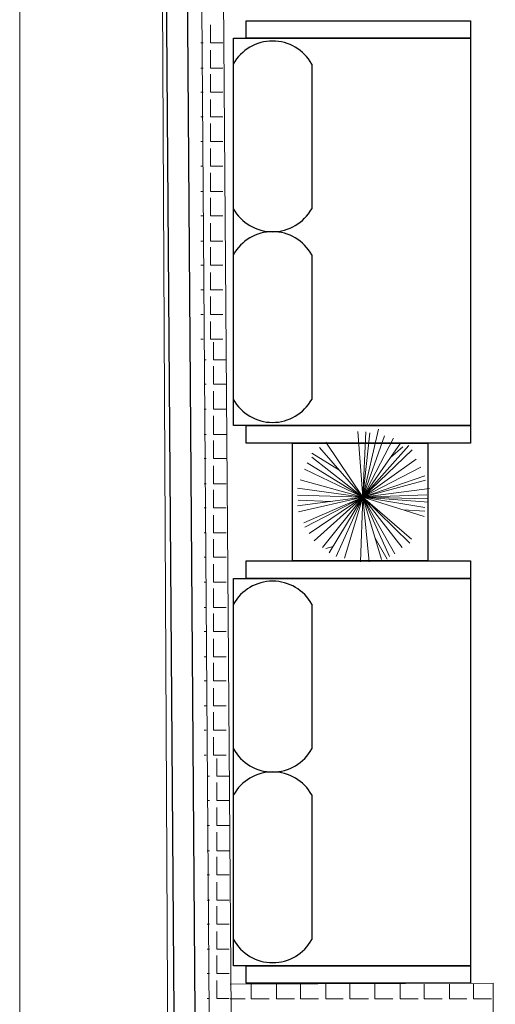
# Model space of a CAD drawing. Header units: millimetres. Extents: x 140304 to 319987, y -10756 to 142544.
# Tile 93 of 203: x 140304 to 141920, y 91685 to 95027. Entities that reach past the tile are written whole.
import ezdxf

# ---------------------------------------------------------------- set-up
doc = ezdxf.new("R2010")
doc.units = ezdxf.units.MM
doc.header["$LTSCALE"] = 10
doc.layers.get('0').update_dxf_attribs({"linetype": 'CONTINUOUS'})
doc.layers.add('A wall', color=1, linetype='CONTINUOUS', lineweight=15)
doc.layers.add('T', color=2, linetype='CONTINUOUS', lineweight=20)
doc.layers.add('furn', color=7, linetype='CONTINUOUS', true_color=0x9c9c9c)
doc.layers.add('hatch', color=7, linetype='CONTINUOUS', lineweight=0, true_color=0x919191)
doc.layers.add('TREE', color=7, linetype='CONTINUOUS', lineweight=9, true_color=0x218800)

# ---------------------------------------------------------------- blocks, each defined once
blk = doc.blocks.new('df')
at = {"ltscale": 0.25}
for p, q in [((141034, 92742.7), (141034, 93189)), ((141276, 93189), (141276, 92742.7)), ((141034, 92154.2), (141034, 92600.4)), ((141276, 92600.4), (141276, 92154.2))]:
    blk.add_line(p, q, dxfattribs=at)
for points in [[(141765.6, 93268.6), (141073.6, 93268.6), (141073.6, 93322.8), (141765.6, 93322.8)], [(141765.6, 92073.3), (141034, 92073.3), (141034, 93268.6), (141765.6, 93268.6)], [(141765.6, 92019.1), (141073.6, 92019.1), (141073.6, 92073.3), (141765.6, 92073.3)]]:
    blk.add_lwpolyline(points, close=True, dxfattribs=at)
for centre, start, end in [((141155, 93121.7), 29.0823, 150.9177), ((141155, 92810), 209.0823, 330.9177), ((141155, 92533.1), 29.0823, 150.9177), ((141155, 92221.5), 209.0823, 330.9177)]:
    blk.add_arc(centre, 138.5, start, end, dxfattribs=at)
blk = doc.blocks.new('A$C5000497F')
for p, q in [((0, 0), (-0.299, 1.327)), ((0, 0), (-0.179, 1.351)), ((-0.089, 0.67), (-0.059, 1.338)), ((0, 0), (0.191, 1.351)), ((0, 0), (0.041, 1.351)), ((0, 0), (0.36, 1.291)), ((0, 0), (-0.747, 1.111)), ((0, 0), (-0.618, 1.196)), ((0, 0), (-0.528, 1.219)), ((0, 0), (0.579, 1.207)), ((0, 0), (0.709, 1.147)), ((0, 0), (0.829, 1.052)), ((0.565, 0.493), (0.909, 1.052)), ((0, 0), (-1.036, 0.836)), ((0, 0), (-0.897, 1.004)), ((0, 0), (1.028, 0.896)), ((0, 0), (-1.145, 0.692)), ((-1.017, 0.615), (-1.056, 0.764)), ((0, 0), (1.138, 0.764)), ((0, 0), (-1.225, 0.55)), ((-1.255, 0.381), (-1.255, 0.381)), ((0, 0), (-1.255, 0.381)), ((0, 0), (-1.335, 0.046)), ((0, 0), (-1.335, -0.132)), ((0, 0), (-1.285, -0.384)), ((0, 0), (-1.225, -0.551)), ((0, 0), (-1.166, -0.659)), ((0, 0), (-1.036, -0.814)), ((0, 0), (-0.946, -0.97)), ((0, 0), (-0.867, -1.006)), ((0, 0), (-0.398, -1.269)), ((0, 0), (-0.209, -1.282)), ((0, 0), (-0.098, -1.354)), ((0, 0), (-0.029, -1.341)), ((0, 0), (1.357, 0.106)), ((0, 0), (0.35, -1.294)), ((0, 0), (1.407, -0.324)), ((0, 0), (1.068, -0.947)), ((0, 0), (0.44, -1.282)), ((0, 0), (0.978, -1.019)), ((0, 0), (0.789, -1.102)), ((0, 0), (0.619, -1.197)), ((0, 0), (0.05, -1.318)), ((0, 0), (0.181, -1.377)), ((0, 0), (1.118, -0.778)), ((0, 0), (1.217, -0.636)), ((0, 0), (1.267, -0.445)), ((0, 0), (1.327, -0.145)), ((0, 0), (1.347, -0.062)), ((-0.847, -0.253), (-1.276, -0.504)), ((0.821, -0.572), (1.038, -0.827)), ((-0.261, -0.832), (-0.288, -1.282))]:
    blk.add_line(p, q)

msp = doc.modelspace()

# ---------------------------------------------------------------- linework, layer by layer
for points in [[(140762.7, 100502.1), (140828, 91654)], [(140833.9, 100502.1), (140899.1, 91654)]]:
    msp.add_lwpolyline(points)
at = {"layer": 'A wall', "ltscale": 0.25}
for points in [[(140828, 87446.4), (140762.7, 100502.1)], [(140955.5, 100502.1), (141022.2, 91654)], [(140921.2, 95383.4), (140948, 91654)], [(141912.1, 91756.3), (141019.3, 91753.3)], [(141919.5, 87680.7), (141912.1, 91756.3)]]:
    msp.add_lwpolyline(points, dxfattribs=at)
at = {"layer": 'furn'}
msp.add_lwpolyline([(141230.9, 93589.9), (141690.3, 93589.9), (141690.3, 93189.9), (141230.9, 93189.9)], close=True, dxfattribs=at)
at = {"layer": 'hatch', "color": 5, "true_color": 0x0e19f1}
for points in [[(140952.5, 94949.3), (140952.5, 95010.2)], [(140919.8, 94949.3), (140927.2, 94949.3)], [(140952.5, 94949.3), (140994.8, 94949.3)], [(140952.5, 94863.3), (140952.5, 94924.2)], [(140919.8, 94863.3), (140927.2, 94863.3)], [(140952.5, 94863.3), (140994.8, 94863.3)], [(140952.5, 94781.8), (140952.5, 94842.5)], [(140919.8, 94781.8), (140927.2, 94781.8)], [(140952.5, 94781.8), (140994.8, 94781.8)], [(140952.5, 94697.3), (140952.5, 94756.5)], [(140919.8, 94697.3), (140927.2, 94697.3)], [(140952.5, 94697.3), (140994.8, 94697.3)], [(140952.5, 94614.2), (140952.5, 94675)], [(140919.8, 94614.2), (140927.2, 94614.2)], [(140952.5, 94614.2), (140994.8, 94614.2)], [(140952.5, 94529.7), (140952.5, 94590.5)], [(140919.8, 94529.7), (140927.2, 94529.7)], [(140952.5, 94529.7), (140994.8, 94529.7)], [(140952.5, 94443.7), (140952.5, 94507.4)], [(140919.8, 94443.7), (140927.2, 94443.7)], [(140952.5, 94443.7), (140994.8, 94443.7)], [(140952.5, 94362), (140952.5, 94422.9)], [(140919.8, 94362), (140927.2, 94362)], [(140952.5, 94362), (140994.8, 94362)], [(140952.5, 94276), (140952.5, 94336.9)], [(140919.8, 94276), (140927.2, 94276)], [(140952.5, 94276), (140994.8, 94276)], [(140952.5, 94194.5), (140952.5, 94255.2)], [(140919.8, 94194.5), (140927.2, 94194.5)], [(140952.5, 94194.5), (140994.8, 94194.5)], [(140952.5, 94110), (140952.5, 94169.2)], [(140919.8, 94110), (140927.2, 94110)], [(140952.5, 94110), (140994.8, 94110)], [(140952.5, 94026.9), (140952.5, 94087.7)], [(140919.8, 94026.9), (140927.2, 94026.9)], [(140952.5, 94026.9), (140994.8, 94026.9)], [(140952.5, 93942.4), (140952.5, 94003.2)], [(140919.8, 93942.4), (140927.2, 93942.4)], [(140952.5, 93942.4), (140994.8, 93942.4)], [(140963.1, 93872.9), (140963.1, 93932.2)], [(140930.5, 93872.9), (140937.9, 93872.9)], [(140963.1, 93872.9), (141005.5, 93872.9)], [(140963.1, 93789.9), (140963.1, 93850.7)], [(140930.5, 93789.9), (140937.9, 93789.9)], [(140963.1, 93789.9), (141005.5, 93789.9)], [(140963.1, 93705.4), (140963.1, 93766.2)], [(140930.5, 93705.4), (140937.9, 93705.4)], [(140963.1, 93705.4), (141005.5, 93705.4)], [(140963.1, 93619.4), (140963.1, 93683.1)], [(140930.5, 93619.4), (140937.9, 93619.4)], [(140963.1, 93619.4), (141005.5, 93619.4)], [(140963.1, 93537.7), (140963.1, 93598.6)], [(140930.5, 93537.7), (140937.9, 93537.7)], [(140963.1, 93537.7), (141005.5, 93537.7)], [(140963.1, 93451.7), (140963.1, 93512.6)], [(140930.5, 93451.7), (140937.9, 93451.7)], [(140963.1, 93451.7), (141005.5, 93451.7)], [(140963.1, 93370.1), (140963.1, 93430.9)], [(140930.5, 93370.1), (140937.9, 93370.1)], [(140963.1, 93370.1), (141005.5, 93370.1)], [(140963.1, 93285.6), (140963.1, 93344.9)], [(140930.5, 93285.6), (140937.9, 93285.6)], [(140963.1, 93285.6), (141005.5, 93285.6)], [(140963.1, 93202.6), (140963.1, 93263.4)], [(140930.5, 93202.6), (140937.9, 93202.6)], [(140963.1, 93202.6), (141005.5, 93202.6)], [(140963.1, 93118.1), (140963.1, 93178.9)], [(140930.5, 93118.1), (140937.9, 93118.1)], [(140963.1, 93118.1), (141005.5, 93118.1)], [(140963.1, 93032.1), (140963.1, 93095.8)], [(140930.5, 93032.1), (140937.9, 93032.1)], [(140963.1, 93032.1), (141005.5, 93032.1)], [(140963.1, 92950.4), (140963.1, 93011.3)], [(140930.5, 92950.4), (140937.9, 92950.4)], [(140963.1, 92950.4), (141005.5, 92950.4)], [(140963.1, 92864.4), (140963.1, 92925.3)], [(140930.5, 92864.4), (140937.9, 92864.4)], [(140963.1, 92864.4), (141005.5, 92864.4)], [(140963.1, 92782.8), (140963.1, 92843.6)], [(140930.5, 92782.8), (140937.9, 92782.8)], [(140963.1, 92782.8), (141005.5, 92782.8)], [(140963.1, 92698.3), (140963.1, 92757.6)], [(140930.5, 92698.3), (140937.9, 92698.3)], [(140963.1, 92698.3), (141005.5, 92698.3)], [(140963.1, 92615.3), (140963.1, 92676.1)], [(140930.5, 92615.3), (140937.9, 92615.3)], [(140963.1, 92615.3), (141005.5, 92615.3)], [(140963.1, 92530.8), (140963.1, 92591.6)], [(140930.5, 92530.8), (140937.9, 92530.8)], [(140963.1, 92530.8), (141005.5, 92530.8)], [(140973.8, 92459.5), (140973.8, 92518.8)], [(140941.1, 92459.5), (140948.5, 92459.5)], [(140973.8, 92459.5), (141016.1, 92459.5)], [(140973.8, 92376.4), (140973.8, 92437.2)], [(140941.1, 92376.4), (140948.5, 92376.4)], [(140973.8, 92376.4), (141016.1, 92376.4)], [(140973.8, 92291.9), (140973.8, 92352.7)], [(140941.1, 92291.9), (140948.5, 92291.9)], [(140973.8, 92291.9), (141016.1, 92291.9)], [(140973.8, 92205.9), (140973.8, 92269.6)], [(140941.1, 92205.9), (140948.5, 92205.9)], [(140973.8, 92205.9), (141016.1, 92205.9)], [(140973.8, 92124.3), (140973.8, 92185.1)], [(140941.1, 92124.3), (140948.5, 92124.3)], [(140973.8, 92124.3), (141016.1, 92124.3)], [(140973.8, 92038.2), (140973.8, 92099.1)], [(140941.1, 92038.2), (140948.5, 92038.2)], [(140973.8, 92038.2), (141016.1, 92038.2)], [(140973.8, 91956.7), (140973.8, 92017.5)], [(140941.1, 91956.7), (140948.5, 91956.7)], [(140973.8, 91956.7), (141016.1, 91956.7)], [(140973.8, 91872.2), (140973.8, 91931.5)], [(140941.1, 91872.2), (140948.5, 91872.2)], [(140973.8, 91872.2), (141016.1, 91872.2)], [(140973.8, 91789.1), (140973.8, 91849.9)], [(140941.1, 91789.1), (140948.5, 91789.1)], [(140973.8, 91789.1), (141016.1, 91789.1)], [(140973.8, 91704.6), (140973.8, 91765.4)], [(141090.5, 91702.9), (141090.5, 91753.3)], [(141176.5, 91702.9), (141176.5, 91753.3)], [(141258.1, 91702.9), (141258.1, 91753.3)], [(141344.1, 91702.9), (141344.1, 91753.3)], [(141425.6, 91702.9), (141425.6, 91753.3)], [(141510.2, 91702.9), (141510.2, 91753.3)], [(141596.2, 91702.9), (141596.2, 91753.3)], [(141677.8, 91702.9), (141677.8, 91753.3)], [(141763.8, 91702.9), (141763.8, 91753.3)], [(141845.4, 91702.9), (141845.4, 91753.3)], [(140941.1, 91704.6), (140948.5, 91704.6)], [(140973.8, 91704.6), (141016.1, 91704.6)], [(141019.3, 91702.9), (141069.7, 91702.9)], [(141090.5, 91702.9), (141151.3, 91702.9)], [(141176.5, 91702.9), (141237.3, 91702.9)], [(141258.1, 91702.9), (141318.8, 91702.9)], [(141344.1, 91702.9), (141403.4, 91702.9)], [(141425.6, 91702.9), (141489.4, 91702.9)], [(141510.2, 91702.9), (141571, 91702.9)], [(141596.2, 91702.9), (141657, 91702.9)], [(141677.8, 91702.9), (141738.6, 91702.9)], [(141763.8, 91702.9), (141823.1, 91702.9)], [(141845.4, 91702.9), (141906.1, 91702.9)]]:
    msp.add_lwpolyline(points, dxfattribs=at)
at = {"layer": 'T'}
msp.add_lwpolyline([(140304.4, 100502.1), (140304.4, 85966.3)], dxfattribs=at)

# ---------------------------------------------------------------- block references
at = {"layer": 'furn', "xscale": 1.1, "yscale": 1.1, "zscale": 1.1}
for p in [(-14107.4, -7631.1), (-14107.1, -9465.1)]:
    msp.add_blockref('df', p, dxfattribs=at)
at = {"layer": 'TREE', "xscale": 164.53125, "yscale": 164.53125, "zscale": 164.53125, "rotation": 89.99999999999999}
msp.add_blockref('A$C5000497F', (141469.7, 93406.1), dxfattribs=at)

doc.saveas('drawing.dxf')
